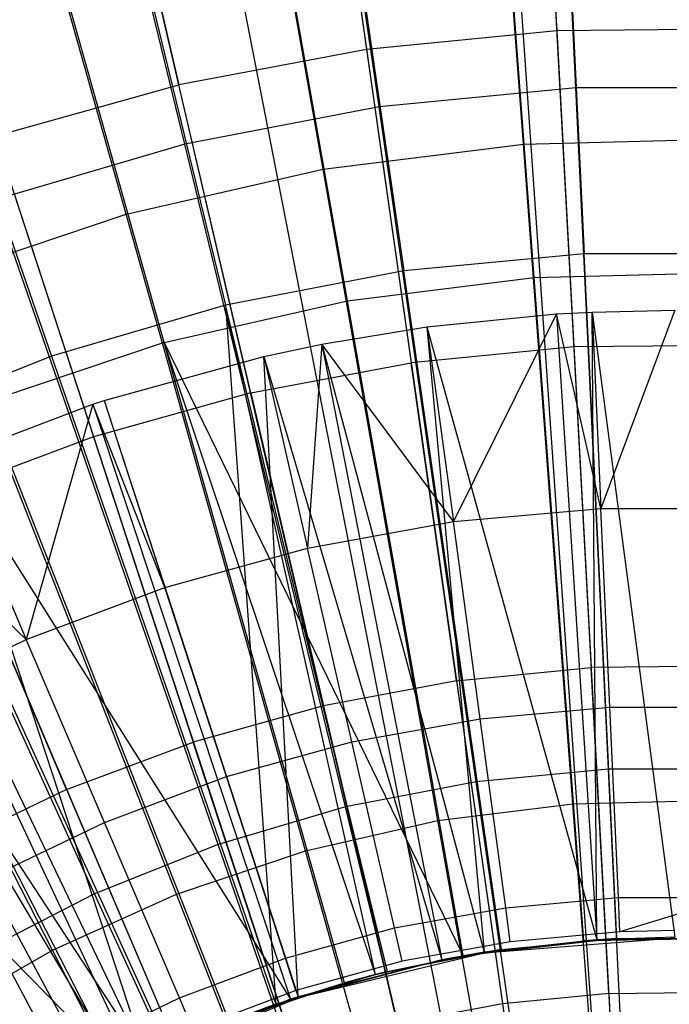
# Model space of a CAD drawing. Extents: x 0.1 to 16.1, y -7.1 to 6.9.
# Tile 61 of 118: x 7.543 to 8.075, y 0.839 to 1.646. Entities that reach past the tile are written whole.
import ezdxf

# ---------------------------------------------------------------- set-up
doc = ezdxf.new("R2010")
doc.units = 0
doc.header["$LTSCALE"] = 2.54
doc.layers.get('0').update_dxf_attribs({"color": 13, "linetype": 'CONTINUOUS'})

# ---------------------------------------------------------------- blocks, each defined once
blk = doc.blocks.new('DROPS_WOOD_A_PM_STL')
at = {"color": 0}
for p, q in [((7.92385, 2.09074, 13.79763), (8.04842, 0.30035, 14.34855)), ((7.92385, 2.09074, 13.79763), (8.04842, 0.30035, 14.34855)), ((7.95844, 2.09288, 13.79763), (8.05542, 0.30078, 14.34855)), ((7.95844, 2.09288, 13.79763), (8.05542, 0.30078, 14.34855)), ((7.76309, 2.07373, 13.79764), (8.01591, 0.29691, 14.34855)), ((7.76309, 2.07373, 13.79764), (8.01591, 0.29691, 14.34855)), ((7.95596, 1.54375, 2.58985), (7.91678, 2.0667, 2.80084)), ((7.95596, 1.54375, 2.58985), (7.91678, 2.0667, 2.80084)), ((7.64921, 2.05454, 13.79765), (7.99288, 0.29303, 14.34855)), ((7.64921, 2.05454, 13.79765), (7.99288, 0.29303, 14.34855)), ((7.9769, 0.28961, 14.34855), (7.57015, 2.03764, 13.79765)), ((7.9769, 0.28961, 14.34855), (7.57015, 2.03764, 13.79765)), ((7.79178, 1.52317, 2.58986), (7.70073, 2.03963, 2.80086)), ((7.79178, 1.52317, 2.58986), (7.70073, 2.03963, 2.80086)), ((7.63046, 1.48635, 2.58988), (7.48845, 1.99118, 2.80088)), ((7.63046, 1.48635, 2.58988), (7.48845, 1.99118, 2.80088)), ((7.38109, 1.98486, 13.79768), (7.93866, 0.27894, 14.34856)), ((7.38109, 1.98486, 13.79768), (7.93866, 0.27894, 14.34856)), ((7.96458, 1.43447, 13.77238), (7.92508, 1.96145, 13.5717)), ((7.96458, 1.43447, 13.77238), (7.92508, 1.96145, 13.5717)), ((7.81181, 1.41533, 13.77239), (7.72003, 1.93576, 13.57172)), ((7.81181, 1.41533, 13.77239), (7.72003, 1.93576, 13.57172)), ((7.19735, 1.91581, 13.79772), (7.90151, 0.26498, 14.34857)), ((7.19735, 1.91581, 13.79772), (7.90151, 0.26498, 14.34857)), ((7.6617, 1.38107, 13.7724), (7.51855, 1.88977, 13.57174)), ((7.6617, 1.38107, 13.7724), (7.51855, 1.88977, 13.57174)), ((7.96932, 1.89183, 13.88876), (7.98314, 1.63651, 13.99302)), ((7.96932, 1.89183, 13.88876), (7.98314, 1.63651, 13.99302)), ((7.12356, 1.88276, 13.79773), (7.88659, 0.25829, 14.34857)), ((7.12356, 1.88276, 13.79773), (7.88659, 0.25829, 14.34857)), ((7.79145, 1.8744, 13.88877), (7.82747, 1.62126, 13.99303)), ((7.79145, 1.8744, 13.88877), (7.82747, 1.62126, 13.99303)), ((7.61578, 1.84153, 13.88879), (7.67373, 1.5925, 13.99304)), ((7.61578, 1.84153, 13.88879), (7.67373, 1.5925, 13.99304)), ((7.02033, 1.831, 13.79776), (7.86571, 0.24783, 14.34858)), ((7.02033, 1.831, 13.79776), (7.86571, 0.24783, 14.34858)), ((7.98314, 1.63651, 13.99302), (7.82747, 1.62126, 13.99303)), ((7.98314, 1.63651, 13.99302), (7.82747, 1.62126, 13.99303)), ((8.13954, 1.63814, 13.99302), (7.98314, 1.63651, 13.99302)), ((8.13954, 1.63814, 13.99302), (7.98314, 1.63651, 13.99302)), ((7.98314, 1.63651, 13.99302), (7.99715, 1.37753, 14.08618)), ((7.98314, 1.63651, 13.99302), (7.99715, 1.37753, 14.08618)), ((7.82747, 1.62126, 13.99303), (7.67373, 1.5925, 13.99304)), ((7.82747, 1.62126, 13.99303), (7.67373, 1.5925, 13.99304)), ((7.82747, 1.62126, 13.99303), (7.86401, 1.36449, 14.08619)), ((7.82747, 1.62126, 13.99303), (7.86401, 1.36449, 14.08619)), ((7.52309, 1.55044, 13.99306), (7.67373, 1.5925, 13.99304)), ((7.52309, 1.55044, 13.99306), (7.67373, 1.5925, 13.99304)), ((7.73252, 1.33989, 14.0862), (7.67373, 1.5925, 13.99304)), ((7.73252, 1.33989, 14.0862), (7.67373, 1.5925, 13.99304)), ((7.52309, 1.55044, 13.99306), (7.60367, 1.30392, 14.08622)), ((7.52309, 1.55044, 13.99306), (7.60367, 1.30392, 14.08622)), ((7.79178, 1.52317, 2.58986), (7.95596, 1.54375, 2.58985)), ((7.79178, 1.52317, 2.58986), (7.95596, 1.54375, 2.58985)), ((7.95596, 1.54375, 2.58985), (8.12138, 1.54787, 2.58985)), ((7.95596, 1.54375, 2.58985), (8.12138, 1.54787, 2.58985)), ((7.99648, 1.00305, 2.43001), (7.95596, 1.54375, 2.58985)), ((7.99648, 1.00305, 2.43001), (7.95596, 1.54375, 2.58985)), ((7.63046, 1.48635, 2.58988), (7.79178, 1.52317, 2.58986)), ((7.63046, 1.48635, 2.58988), (7.79178, 1.52317, 2.58986)), ((7.88592, 0.9892, 2.43002), (7.79178, 1.52317, 2.58986)), ((7.88592, 0.9892, 2.43002), (7.79178, 1.52317, 2.58986)), ((7.47361, 1.43365, 2.58991), (7.63046, 1.48635, 2.58988)), ((7.47361, 1.43365, 2.58991), (7.63046, 1.48635, 2.58988)), ((7.77729, 0.9644, 2.43003), (7.63046, 1.48635, 2.58988)), ((7.77729, 0.9644, 2.43003), (7.63046, 1.48635, 2.58988)), ((7.96458, 1.43447, 13.77238), (8.1185, 1.43831, 13.77238)), ((7.96458, 1.43447, 13.77238), (8.1185, 1.43831, 13.77238)), ((7.67167, 0.92892, 2.43005), (7.47361, 1.43365, 2.58991)), ((7.67167, 0.92892, 2.43005), (7.47361, 1.43365, 2.58991)), ((7.81181, 1.41533, 13.77239), (7.96458, 1.43447, 13.77238)), ((7.81181, 1.41533, 13.77239), (7.96458, 1.43447, 13.77238)), ((8.00534, 0.89076, 13.92156), (7.96458, 1.43447, 13.77238)), ((8.00534, 0.89076, 13.92156), (7.96458, 1.43447, 13.77238)), ((7.6617, 1.38107, 13.7724), (7.81181, 1.41533, 13.77239)), ((7.6617, 1.38107, 13.7724), (7.81181, 1.41533, 13.77239)), ((7.9065, 0.87837, 13.92156), (7.81181, 1.41533, 13.77239)), ((7.9065, 0.87837, 13.92156), (7.81181, 1.41533, 13.77239)), ((7.87688, 1.39396, 13.97447), (7.98305, 1.40455, 13.97446)), ((7.87688, 1.39396, 13.97447), (7.98305, 1.40455, 13.97446)), ((7.98305, 1.40455, 13.97446), (7.89851, 1.23431, 14.02145)), ((7.98305, 1.40455, 13.97446), (7.89851, 1.23431, 14.02145)), ((7.98305, 1.40455, 13.97446), (8.01211, 1.40613, 13.97446)), ((7.98305, 1.40455, 13.97446), (8.01211, 1.40613, 13.97446)), ((7.98305, 1.40455, 13.97446), (8.01599, 0.89158, 14.0849)), ((7.98305, 1.40455, 13.97446), (8.01599, 0.89158, 14.0849)), ((8.01934, 1.24519, 14.02145), (7.98305, 1.40455, 13.97446)), ((8.01934, 1.24519, 14.02145), (7.98305, 1.40455, 13.97446)), ((8.01211, 1.40613, 13.97446), (8.08, 1.40766, 13.97446)), ((8.01211, 1.40613, 13.97446), (8.08, 1.40766, 13.97446)), ((8.01211, 1.40613, 13.97446), (8.08, 0.89364, 14.0849)), ((8.01211, 1.40613, 13.97446), (8.01934, 1.24519, 14.02145)), ((8.01599, 0.89158, 14.0849), (8.01211, 1.40613, 13.97446)), ((8.01211, 1.40613, 13.97446), (8.01934, 1.24519, 14.02145)), ((8.01599, 0.89158, 14.0849), (8.01211, 1.40613, 13.97446)), ((8.01211, 1.40613, 13.97446), (8.08, 0.89364, 14.0849)), ((8.08, 1.40766, 13.97446), (8.01934, 1.24519, 14.02145)), ((8.08, 1.40766, 13.97446), (8.01934, 1.24519, 14.02145)), ((7.79074, 1.37975, 13.97448), (7.87688, 1.39396, 13.97447)), ((7.79074, 1.37975, 13.97448), (7.87688, 1.39396, 13.97447)), ((7.87688, 1.39396, 13.97447), (7.9237, 0.88134, 14.08491)), ((7.87688, 1.39396, 13.97447), (7.9237, 0.88134, 14.08491)), ((7.87688, 1.39396, 13.97447), (8.01599, 0.89158, 14.0849)), ((7.87688, 1.39396, 13.97447), (8.01599, 0.89158, 14.0849)), ((7.87688, 1.39396, 13.97447), (7.89851, 1.23431, 14.02145)), ((7.87688, 1.39396, 13.97447), (7.89851, 1.23431, 14.02145)), ((7.6617, 1.38107, 13.7724), (7.51575, 1.33203, 13.77243)), ((7.6617, 1.38107, 13.7724), (7.51575, 1.33203, 13.77243)), ((7.8094, 0.85621, 13.92157), (7.6617, 1.38107, 13.7724)), ((7.83473, 0.86298, 13.92157), (7.6617, 1.38107, 13.7724)), ((7.8094, 0.85621, 13.92157), (7.6617, 1.38107, 13.7724)), ((7.83473, 0.86298, 13.92157), (7.6617, 1.38107, 13.7724)), ((7.6617, 1.38107, 13.7724), (7.9065, 0.87837, 13.92156)), ((7.6617, 1.38107, 13.7724), (7.9065, 0.87837, 13.92156)), ((7.74328, 1.36972, 13.97448), (7.79074, 1.37975, 13.97448)), ((7.74328, 1.36972, 13.97448), (7.79074, 1.37975, 13.97448)), ((7.79074, 1.37975, 13.97448), (7.77914, 1.21265, 14.02146)), ((7.79074, 1.37975, 13.97448), (7.77914, 1.21265, 14.02146)), ((7.79074, 1.37975, 13.97448), (7.88901, 0.87521, 14.08491)), ((7.79074, 1.37975, 13.97448), (7.9237, 0.88134, 14.08491)), ((7.79074, 1.37975, 13.97448), (7.88901, 0.87521, 14.08491)), ((7.79074, 1.37975, 13.97448), (7.9237, 0.88134, 14.08491)), ((7.89851, 1.23431, 14.02145), (7.79074, 1.37975, 13.97448)), ((7.89851, 1.23431, 14.02145), (7.79074, 1.37975, 13.97448)), ((7.99715, 1.37753, 14.08618), (7.86401, 1.36449, 14.08619)), ((7.99715, 1.37753, 14.08618), (7.86401, 1.36449, 14.08619)), ((8.13092, 1.37893, 14.08618), (7.99715, 1.37753, 14.08618)), ((8.13092, 1.37893, 14.08618), (7.99715, 1.37753, 14.08618)), ((7.99715, 1.37753, 14.08618), (8.01138, 1.11465, 14.16832)), ((7.99715, 1.37753, 14.08618), (8.01138, 1.11465, 14.16832)), ((7.57011, 0.88309, 2.43007), (7.32278, 1.3656, 2.58994)), ((7.57011, 0.88309, 2.43007), (7.32278, 1.3656, 2.58994)), ((7.6124, 1.33359, 13.9745), (7.74328, 1.36972, 13.97448)), ((7.6124, 1.33359, 13.9745), (7.74328, 1.36972, 13.97448)), ((7.73252, 1.33989, 14.0862), (7.86401, 1.36449, 14.08619)), ((7.73252, 1.33989, 14.0862), (7.86401, 1.36449, 14.08619)), ((7.77126, 0.84474, 14.08493), (7.74328, 1.36972, 13.97448)), ((7.74328, 1.36972, 13.97448), (7.88901, 0.87521, 14.08491)), ((7.77126, 0.84474, 14.08493), (7.74328, 1.36972, 13.97448)), ((7.74328, 1.36972, 13.97448), (7.88901, 0.87521, 14.08491)), ((7.74328, 1.36972, 13.97448), (7.77914, 1.21265, 14.02146)), ((7.74328, 1.36972, 13.97448), (7.77914, 1.21265, 14.02146)), ((7.9011, 1.10384, 14.16832), (7.86401, 1.36449, 14.08619)), ((7.9011, 1.10384, 14.16832), (7.86401, 1.36449, 14.08619)), ((7.73252, 1.33989, 14.0862), (7.60367, 1.30392, 14.08622)), ((7.73252, 1.33989, 14.0862), (7.60367, 1.30392, 14.08622)), ((7.73252, 1.33989, 14.0862), (7.79218, 1.08346, 14.16833)), ((7.73252, 1.33989, 14.0862), (7.79218, 1.08346, 14.16833)), ((7.71498, 0.82449, 13.92159), (7.51575, 1.33203, 13.77243)), ((7.71498, 0.82449, 13.92159), (7.51575, 1.33203, 13.77243)), ((7.60318, 1.33057, 13.9745), (7.6124, 1.33359, 13.9745)), ((7.60318, 1.33057, 13.9745), (7.6124, 1.33359, 13.9745)), ((7.6124, 1.33359, 13.9745), (7.77126, 0.84474, 14.08493)), ((7.6124, 1.33359, 13.9745), (7.77126, 0.84474, 14.08493)), ((7.6124, 1.33359, 13.9745), (7.66219, 1.18037, 14.02148)), ((7.6124, 1.33359, 13.9745), (7.66219, 1.18037, 14.02148)), ((7.48528, 1.28589, 13.97452), (7.60318, 1.33057, 13.9745)), ((7.48528, 1.28589, 13.97452), (7.60318, 1.33057, 13.9745)), ((7.60318, 1.33057, 13.9745), (7.54861, 1.13774, 14.0215)), ((7.60318, 1.33057, 13.9745), (7.54861, 1.13774, 14.0215)), ((7.60318, 1.33057, 13.9745), (7.76517, 0.84274, 14.08493)), ((7.60318, 1.33057, 13.9745), (7.76517, 0.84274, 14.08493)), ((7.66219, 1.18037, 14.02148), (7.60318, 1.33057, 13.9745)), ((7.66219, 1.18037, 14.02148), (7.60318, 1.33057, 13.9745)), ((7.60367, 1.30392, 14.08622), (7.47844, 1.25685, 14.08624)), ((7.60367, 1.30392, 14.08622), (7.47844, 1.25685, 14.08624)), ((7.60367, 1.30392, 14.08622), (7.68546, 1.05367, 14.16835)), ((7.60367, 1.30392, 14.08622), (7.68546, 1.05367, 14.16835)), ((7.6465, 0.79469, 14.08495), (7.48528, 1.28589, 13.97452)), ((7.6465, 0.79469, 14.08495), (7.48528, 1.28589, 13.97452)), ((7.48528, 1.28589, 13.97452), (7.76517, 0.84274, 14.08493)), ((7.48528, 1.28589, 13.97452), (7.76517, 0.84274, 14.08493)), ((7.48528, 1.28589, 13.97452), (7.54861, 1.13774, 14.0215)), ((7.48528, 1.28589, 13.97452), (7.54861, 1.13774, 14.0215)), ((7.62419, 0.78352, 13.92161), (7.37541, 1.26871, 13.77246)), ((7.62419, 0.78352, 13.92161), (7.37541, 1.26871, 13.77246)), ((7.42345, 1.2578, 13.97454), (7.6465, 0.79469, 14.08495)), ((7.42345, 1.2578, 13.97454), (7.6465, 0.79469, 14.08495)), ((7.54861, 1.13774, 14.0215), (7.42345, 1.2578, 13.97454)), ((7.54861, 1.13774, 14.0215), (7.42345, 1.2578, 13.97454)), ((7.58173, 1.01469, 14.16837), (7.47844, 1.25685, 14.08624)), ((7.58173, 1.01469, 14.16837), (7.47844, 1.25685, 14.08624)), ((7.89851, 1.23431, 14.02145), (8.01934, 1.24519, 14.02145)), ((7.89851, 1.23431, 14.02145), (8.01934, 1.24519, 14.02145)), ((8.01934, 1.24519, 14.02145), (8.14066, 1.24519, 14.02145)), ((8.02666, 1.08229, 14.06023), (8.01934, 1.24519, 14.02145)), ((8.02666, 1.08229, 14.06023), (8.01934, 1.24519, 14.02145)), ((8.01934, 1.24519, 14.02145), (8.14066, 1.24519, 14.02145)), ((7.36294, 1.22697, 13.97455), (7.62641, 0.78474, 14.08496)), ((7.36294, 1.22697, 13.97455), (7.62641, 0.78474, 14.08496)), ((7.36294, 1.22697, 13.97455), (7.6465, 0.79469, 14.08495)), ((7.36294, 1.22697, 13.97455), (7.6465, 0.79469, 14.08495)), ((7.77914, 1.21265, 14.02146), (7.89851, 1.23431, 14.02145)), ((7.77914, 1.21265, 14.02146), (7.89851, 1.23431, 14.02145)), ((7.9204, 1.07273, 14.06023), (7.89851, 1.23431, 14.02145)), ((7.9204, 1.07273, 14.06023), (7.89851, 1.23431, 14.02145)), ((7.66219, 1.18037, 14.02148), (7.77914, 1.21265, 14.02146)), ((7.66219, 1.18037, 14.02148), (7.77914, 1.21265, 14.02146)), ((7.81543, 1.05368, 14.06024), (7.77914, 1.21265, 14.02146)), ((7.81543, 1.05368, 14.06024), (7.77914, 1.21265, 14.02146)), ((7.54861, 1.13774, 14.0215), (7.66219, 1.18037, 14.02148)), ((7.54861, 1.13774, 14.0215), (7.66219, 1.18037, 14.02148)), ((7.71258, 1.0253, 14.06026), (7.66219, 1.18037, 14.02148)), ((7.71258, 1.0253, 14.06026), (7.66219, 1.18037, 14.02148)), ((7.2545, 1.16265, 13.97459), (7.62641, 0.78474, 14.08496)), ((7.2545, 1.16265, 13.97459), (7.62641, 0.78474, 14.08496)), ((7.4393, 1.0851, 14.02153), (7.54861, 1.13774, 14.0215)), ((7.4393, 1.0851, 14.02153), (7.54861, 1.13774, 14.0215)), ((7.6127, 0.98781, 14.06028), (7.54861, 1.13774, 14.0215)), ((7.6127, 0.98781, 14.06028), (7.54861, 1.13774, 14.0215)), ((7.9011, 1.10384, 14.16832), (8.01138, 1.11465, 14.16832)), ((7.9011, 1.10384, 14.16832), (8.01138, 1.11465, 14.16832)), ((8.12218, 1.1158, 14.16832), (8.01138, 1.11465, 14.16832)), ((8.12218, 1.1158, 14.16832), (8.01138, 1.11465, 14.16832)), ((8.02583, 0.8476, 14.23946), (8.01138, 1.11465, 14.16832)), ((8.02583, 0.8476, 14.23946), (8.01138, 1.11465, 14.16832)), ((7.9011, 1.10384, 14.16832), (7.79218, 1.08346, 14.16833)), ((7.9011, 1.10384, 14.16832), (7.79218, 1.08346, 14.16833)), ((7.9011, 1.10384, 14.16832), (7.93877, 0.83907, 14.23946)), ((7.9011, 1.10384, 14.16832), (7.93877, 0.83907, 14.23946)), ((7.79218, 1.08346, 14.16833), (7.68546, 1.05367, 14.16835)), ((7.79218, 1.08346, 14.16833), (7.68546, 1.05367, 14.16835)), ((7.79218, 1.08346, 14.16833), (7.85279, 0.82298, 14.23947)), ((7.79218, 1.08346, 14.16833), (7.85279, 0.82298, 14.23947)), ((7.9204, 1.07273, 14.06023), (8.02666, 1.08229, 14.06023)), ((7.9204, 1.07273, 14.06023), (8.02666, 1.08229, 14.06023)), ((8.02666, 1.08229, 14.06023), (8.13334, 1.08229, 14.06023)), ((8.02666, 1.08229, 14.06023), (8.13334, 1.08229, 14.06023)), ((8.03367, 0.9261, 14.08942), (8.02666, 1.08229, 14.06023)), ((8.03367, 0.9261, 14.08942), (8.02666, 1.08229, 14.06023)), ((7.81543, 1.05368, 14.06024), (7.9204, 1.07273, 14.06023)), ((7.81543, 1.05368, 14.06024), (7.9204, 1.07273, 14.06023)), ((7.94139, 0.91779, 14.08942), (7.9204, 1.07273, 14.06023)), ((7.94139, 0.91779, 14.08942), (7.9204, 1.07273, 14.06023)), ((7.58173, 1.01469, 14.16837), (7.68546, 1.05367, 14.16835)), ((7.58173, 1.01469, 14.16837), (7.68546, 1.05367, 14.16835)), ((7.76854, 0.79947, 14.23948), (7.68546, 1.05367, 14.16835)), ((7.76854, 0.79947, 14.23948), (7.68546, 1.05367, 14.16835)), ((7.71258, 1.0253, 14.06026), (7.81543, 1.05368, 14.06024)), ((7.71258, 1.0253, 14.06026), (7.81543, 1.05368, 14.06024)), ((7.85022, 0.90125, 14.08943), (7.81543, 1.05368, 14.06024)), ((7.85022, 0.90125, 14.08943), (7.81543, 1.05368, 14.06024)), ((7.6127, 0.98781, 14.06028), (7.71258, 1.0253, 14.06026)), ((7.6127, 0.98781, 14.06028), (7.71258, 1.0253, 14.06026)), ((7.7609, 0.8766, 14.08944), (7.71258, 1.0253, 14.06026)), ((7.7609, 0.8766, 14.08944), (7.71258, 1.0253, 14.06026)), ((7.58173, 1.01469, 14.16837), (7.4818, 0.96682, 14.16839)), ((7.58173, 1.01469, 14.16837), (7.4818, 0.96682, 14.16839)), ((7.58173, 1.01469, 14.16837), (7.68666, 0.76869, 14.2395)), ((7.58173, 1.01469, 14.16837), (7.68666, 0.76869, 14.2395)), ((7.88592, 0.9892, 2.43002), (7.99648, 1.00305, 2.43001)), ((7.88592, 0.9892, 2.43002), (7.99648, 1.00305, 2.43001)), ((7.99648, 1.00305, 2.43001), (8.10786, 1.00583, 2.43001)), ((7.99648, 1.00305, 2.43001), (8.10786, 1.00583, 2.43001)), ((8.03795, 0.44959, 2.3228), (7.99648, 1.00305, 2.43001)), ((8.03795, 0.44959, 2.3228), (7.99648, 1.00305, 2.43001)), ((7.51658, 0.94152, 14.0603), (7.6127, 0.98781, 14.06028)), ((7.51658, 0.94152, 14.0603), (7.6127, 0.98781, 14.06028)), ((7.67416, 0.84404, 14.08946), (7.6127, 0.98781, 14.06028)), ((7.67416, 0.84404, 14.08946), (7.6127, 0.98781, 14.06028)), ((7.77729, 0.9644, 2.43003), (7.88592, 0.9892, 2.43002)), ((7.77729, 0.9644, 2.43003), (7.88592, 0.9892, 2.43002)), ((7.98229, 0.44261, 2.3228), (7.88592, 0.9892, 2.43002)), ((7.98229, 0.44261, 2.3228), (7.88592, 0.9892, 2.43002)), ((7.4818, 0.96682, 14.16839), (7.60777, 0.7309, 14.23952)), ((7.4818, 0.96682, 14.16839), (7.60777, 0.7309, 14.23952)), ((7.67167, 0.92892, 2.43005), (7.77729, 0.9644, 2.43003)), ((7.67167, 0.92892, 2.43005), (7.77729, 0.9644, 2.43003)), ((7.9276, 0.43013, 2.32281), (7.77729, 0.9644, 2.43003)), ((7.9276, 0.43013, 2.32281), (7.77729, 0.9644, 2.43003)), ((7.59068, 0.80384, 14.08948), (7.51658, 0.94152, 14.0603)), ((7.59068, 0.80384, 14.08948), (7.51658, 0.94152, 14.0603)), ((7.57011, 0.88309, 2.43007), (7.67167, 0.92892, 2.43005)), ((7.57011, 0.88309, 2.43007), (7.67167, 0.92892, 2.43005)), ((7.87442, 0.41226, 2.32282), (7.67167, 0.92892, 2.43005)), ((7.87442, 0.41226, 2.32282), (7.67167, 0.92892, 2.43005)), ((7.94139, 0.91779, 14.08942), (8.03367, 0.9261, 14.08942)), ((7.94139, 0.91779, 14.08942), (8.03367, 0.9261, 14.08942)), ((8.03367, 0.9261, 14.08942), (8.12633, 0.9261, 14.08942)), ((8.03493, 0.89807, 14.09385), (8.03367, 0.9261, 14.08942)), ((8.03493, 0.89807, 14.09385), (8.03367, 0.9261, 14.08942)), ((8.03367, 0.9261, 14.08942), (8.12633, 0.9261, 14.08942)), ((8.12633, 0.9261, 14.08942), (8.03493, 0.89807, 14.09385)), ((8.12633, 0.9261, 14.08942), (8.03493, 0.89807, 14.09385)), ((7.85022, 0.90125, 14.08943), (7.94139, 0.91779, 14.08942)), ((7.85022, 0.90125, 14.08943), (7.94139, 0.91779, 14.08942)), ((7.94515, 0.88999, 14.09385), (7.94139, 0.91779, 14.08942)), ((7.94515, 0.88999, 14.09385), (7.94139, 0.91779, 14.08942)), ((7.7609, 0.8766, 14.08944), (7.85022, 0.90125, 14.08943)), ((7.7609, 0.8766, 14.08944), (7.85022, 0.90125, 14.08943)), ((7.85646, 0.8739, 14.09386), (7.85022, 0.90125, 14.08943)), ((7.85646, 0.8739, 14.09386), (7.85022, 0.90125, 14.08943)), ((8.03493, 0.89807, 14.09385), (7.94515, 0.88999, 14.09385)), ((8.03493, 0.89807, 14.09385), (7.94515, 0.88999, 14.09385)), ((8.08, 0.89908, 14.09385), (8.03493, 0.89807, 14.09385)), ((8.08, 0.89908, 14.09385), (8.03493, 0.89807, 14.09385)), ((7.94515, 0.88999, 14.09385), (7.85646, 0.8739, 14.09386)), ((7.94515, 0.88999, 14.09385), (7.85646, 0.8739, 14.09386)), ((8.03246, 0.89251, 14.0849), (7.9065, 0.87837, 13.92156)), ((8.03246, 0.89251, 14.0849), (7.9065, 0.87837, 13.92156)), ((7.9065, 0.87837, 13.92156), (8.00534, 0.89076, 13.92156)), ((7.9065, 0.87837, 13.92156), (8.00534, 0.89076, 13.92156)), ((8.08, 0.89277, 12.40113), (7.9237, 0.88047, 12.40114)), ((8.08, 0.89277, 12.40113), (7.9237, 0.88047, 12.40114)), ((8.01599, 0.89158, 14.0849), (7.9237, 0.88134, 14.08491)), ((8.01599, 0.89158, 14.0849), (7.9237, 0.88134, 14.08491)), ((8.01599, 0.89158, 14.0849), (7.9237, 0.88047, 12.40114)), ((8.01599, 0.89158, 14.0849), (7.9237, 0.88047, 12.40114)), ((7.93781, 0.88347, 14.08491), (8.03246, 0.89251, 14.0849)), ((8.00534, 0.89076, 13.92156), (8.10491, 0.89324, 13.92155)), ((8.00534, 0.89076, 13.92156), (8.10491, 0.89324, 13.92155)), ((8.12754, 0.89251, 14.0849), (8.00534, 0.89076, 13.92156)), ((8.03246, 0.89251, 14.0849), (8.00534, 0.89076, 13.92156)), ((8.12754, 0.89251, 14.0849), (8.00534, 0.89076, 13.92156)), ((8.03246, 0.89251, 14.0849), (8.00534, 0.89076, 13.92156)), ((8.08, 0.89364, 14.0849), (8.01599, 0.89158, 14.0849)), ((8.08, 0.89364, 14.0849), (8.01599, 0.89158, 14.0849)), ((8.01599, 0.89158, 14.0849), (8.08, 0.89277, 12.40113)), ((8.01599, 0.89158, 14.0849), (8.08, 0.89277, 12.40113)), ((8.03246, 0.89251, 14.0849), (8.12754, 0.89251, 14.0849)), ((7.47361, 0.82738, 2.4301), (7.57011, 0.88309, 2.43007)), ((7.47361, 0.82738, 2.4301), (7.57011, 0.88309, 2.43007)), ((7.82329, 0.38919, 2.32283), (7.57011, 0.88309, 2.43007)), ((7.82329, 0.38919, 2.32283), (7.57011, 0.88309, 2.43007)), ((7.9237, 0.88047, 12.40114), (7.77126, 0.84387, 12.40116)), ((7.9237, 0.88047, 12.40114), (7.77126, 0.84387, 12.40116)), ((7.84445, 0.86547, 14.08492), (7.93781, 0.88347, 14.08491)), ((7.9237, 0.88134, 14.08491), (7.88901, 0.87521, 14.08491)), ((7.9237, 0.88134, 14.08491), (7.88901, 0.87521, 14.08491)), ((7.88901, 0.87521, 14.08491), (7.9237, 0.88047, 12.40114)), ((7.88901, 0.87521, 14.08491), (7.9237, 0.88047, 12.40114)), ((7.93781, 0.88347, 14.08491), (7.9065, 0.87837, 13.92156)), ((7.93781, 0.88347, 14.08491), (7.9065, 0.87837, 13.92156)), ((7.9237, 0.88134, 14.08491), (7.9237, 0.88047, 12.40114)), ((7.9237, 0.88134, 14.08491), (7.9237, 0.88047, 12.40114)), ((7.67416, 0.84404, 14.08946), (7.7609, 0.8766, 14.08944)), ((7.67416, 0.84404, 14.08946), (7.7609, 0.8766, 14.08944)), ((7.76957, 0.84992, 14.09387), (7.7609, 0.8766, 14.08944)), ((7.76957, 0.84992, 14.09387), (7.7609, 0.8766, 14.08944)), ((7.85646, 0.8739, 14.09386), (7.76957, 0.84992, 14.09387)), ((7.85646, 0.8739, 14.09386), (7.76957, 0.84992, 14.09387)), ((7.88901, 0.87521, 14.08491), (7.77126, 0.84474, 14.08493)), ((7.88901, 0.87521, 14.08491), (7.77126, 0.84474, 14.08493)), ((7.88901, 0.87521, 14.08491), (7.77126, 0.84387, 12.40116)), ((7.88901, 0.87521, 14.08491), (7.77126, 0.84387, 12.40116)), ((7.83473, 0.86298, 13.92157), (7.9065, 0.87837, 13.92156)), ((7.83473, 0.86298, 13.92157), (7.9065, 0.87837, 13.92156)), ((7.84445, 0.86547, 14.08492), (7.9065, 0.87837, 13.92156)), ((7.84445, 0.86547, 14.08492), (7.9065, 0.87837, 13.92156)), ((7.84445, 0.86547, 14.08492), (7.83473, 0.86298, 13.92157)), ((7.83473, 0.86306, 14.08492), (7.84445, 0.86547, 14.08492)), ((7.84445, 0.86547, 14.08492), (7.83473, 0.86298, 13.92157)), ((7.71498, 0.82449, 13.92159), (7.8094, 0.85621, 13.92157)), ((7.71498, 0.82449, 13.92159), (7.8094, 0.85621, 13.92157)), ((7.75322, 0.83869, 14.08493), (7.83473, 0.86306, 14.08492)), ((7.75322, 0.83869, 14.08493), (7.8094, 0.85621, 13.92157)), ((7.75322, 0.83869, 14.08493), (7.8094, 0.85621, 13.92157)), ((7.83473, 0.86306, 14.08492), (7.8094, 0.85621, 13.92157)), ((7.83473, 0.86306, 14.08492), (7.8094, 0.85621, 13.92157)), ((7.8094, 0.85621, 13.92157), (7.83473, 0.86298, 13.92157)), ((7.8094, 0.85621, 13.92157), (7.83473, 0.86298, 13.92157)), ((7.83473, 0.86306, 14.08492), (7.83473, 0.86298, 13.92157)), ((7.83473, 0.86306, 14.08492), (7.83473, 0.86298, 13.92157)), ((7.76957, 0.84992, 14.09387), (7.68518, 0.81825, 14.09389)), ((7.76957, 0.84992, 14.09387), (7.68518, 0.81825, 14.09389)), ((8.02583, 0.8476, 14.23946), (7.93877, 0.83907, 14.23946)), ((8.02583, 0.8476, 14.23946), (7.93877, 0.83907, 14.23946)), ((8.02583, 0.8476, 14.23946), (8.11329, 0.84851, 14.23946)), ((8.02583, 0.8476, 14.23946), (8.11329, 0.84851, 14.23946)), ((8.02583, 0.8476, 14.23946), (8.04052, 0.57614, 14.29959)), ((8.02583, 0.8476, 14.23946), (8.04052, 0.57614, 14.29959)), ((7.59068, 0.80384, 14.08948), (7.67416, 0.84404, 14.08946)), ((7.59068, 0.80384, 14.08948), (7.67416, 0.84404, 14.08946)), ((7.77126, 0.84387, 12.40116), (7.62641, 0.78387, 12.40119)), ((7.77126, 0.84387, 12.40116), (7.62641, 0.78387, 12.40119)), ((7.76517, 0.84274, 14.08493), (7.62641, 0.78387, 12.40119)), ((7.76517, 0.84274, 14.08493), (7.62641, 0.78387, 12.40119)), ((7.76517, 0.84274, 14.08493), (7.6465, 0.79469, 14.08495)), ((7.76517, 0.84274, 14.08493), (7.6465, 0.79469, 14.08495)), ((7.68518, 0.81825, 14.09389), (7.67416, 0.84404, 14.08946)), ((7.68518, 0.81825, 14.09389), (7.67416, 0.84404, 14.08946)), ((7.77126, 0.84474, 14.08493), (7.76517, 0.84274, 14.08493)), ((7.77126, 0.84474, 14.08493), (7.76517, 0.84274, 14.08493)), ((7.76517, 0.84274, 14.08493), (7.77126, 0.84387, 12.40116)), ((7.76517, 0.84274, 14.08493), (7.77126, 0.84387, 12.40116)), ((7.77126, 0.84474, 14.08493), (7.77126, 0.84387, 12.40116)), ((7.77126, 0.84474, 14.08493), (7.77126, 0.84387, 12.40116)), ((7.75322, 0.83869, 14.08493), (7.62419, 0.78352, 13.92161)), ((7.75322, 0.83869, 14.08493), (7.62419, 0.78352, 13.92161)), ((7.66495, 0.80335, 14.08495), (7.75322, 0.83869, 14.08493)), ((7.75322, 0.83869, 14.08493), (7.71498, 0.82449, 13.92159)), ((7.75322, 0.83869, 14.08493), (7.71498, 0.82449, 13.92159)), ((7.93877, 0.83907, 14.23946), (7.85279, 0.82298, 14.23947)), ((7.93877, 0.83907, 14.23946), (7.85279, 0.82298, 14.23947)), ((7.93877, 0.83907, 14.23946), (7.97707, 0.56992, 14.2996)), ((7.93877, 0.83907, 14.23946), (7.97707, 0.56992, 14.2996))]:
    blk.add_line(p, q, dxfattribs=at)

msp = doc.modelspace()

# ---------------------------------------------------------------- linework, layer by layer
at = {"color": 0}
for p, q in [((7.99896, 1.58984, 2.41515), (7.9731, 2.13263, 2.6045)), ((7.99896, 1.58984, 2.41515), (7.9731, 2.13263, 2.6045)), ((7.8376, 1.57443, 2.41516), (7.76028, 2.1123, 2.60451)), ((7.8376, 1.57443, 2.41516), (7.76028, 2.1123, 2.60451)), ((7.67844, 1.54375, 2.41517), (7.55035, 2.07184, 2.60453)), ((7.67844, 1.54375, 2.41517), (7.55035, 2.07184, 2.60453)), ((7.97964, 2.00107, 13.7852), (8.00571, 1.45397, 13.96169)), ((7.97964, 2.00107, 13.7852), (8.00571, 1.45397, 13.96169)), ((7.77984, 1.98199, 13.78521), (7.85781, 1.43985, 13.9617)), ((7.77984, 1.98199, 13.78521), (7.85781, 1.43985, 13.9617)), ((7.58276, 1.944, 13.78522), (7.71191, 1.41173, 13.96171)), ((7.58276, 1.944, 13.78522), (7.71191, 1.41173, 13.96171)), ((7.39018, 1.88746, 13.78525), (7.56935, 1.36987, 13.96173)), ((7.39018, 1.88746, 13.78525), (7.56935, 1.36987, 13.96173)), ((7.99896, 1.58984, 2.41515), (7.8376, 1.57443, 2.41516)), ((7.99896, 1.58984, 2.41515), (7.8376, 1.57443, 2.41516)), ((8.02555, 1.03142, 2.27873), (7.99896, 1.58984, 2.41515)), ((8.02555, 1.03142, 2.27873), (7.99896, 1.58984, 2.41515)), ((8.16104, 1.58984, 2.41515), (7.99896, 1.58984, 2.41515)), ((8.16104, 1.58984, 2.41515), (7.99896, 1.58984, 2.41515)), ((7.8376, 1.57443, 2.41516), (7.67844, 1.54375, 2.41517)), ((7.8376, 1.57443, 2.41516), (7.67844, 1.54375, 2.41517)), ((7.91715, 1.02107, 2.27873), (7.8376, 1.57443, 2.41516)), ((7.91715, 1.02107, 2.27873), (7.8376, 1.57443, 2.41516)), ((7.67844, 1.54375, 2.41517), (7.52292, 1.49809, 2.4152)), ((7.67844, 1.54375, 2.41517), (7.52292, 1.49809, 2.4152)), ((7.81022, 1.00046, 2.27874), (7.67844, 1.54375, 2.41517)), ((7.81022, 1.00046, 2.27874), (7.67844, 1.54375, 2.41517)), ((7.70574, 0.96979, 2.27876), (7.52292, 1.49809, 2.4152)), ((7.70574, 0.96979, 2.27876), (7.52292, 1.49809, 2.4152)), ((8.00571, 1.45397, 13.96169), (7.85781, 1.43985, 13.9617)), ((8.00571, 1.45397, 13.96169), (7.85781, 1.43985, 13.9617)), ((8.15429, 1.45397, 13.96169), (8.00571, 1.45397, 13.96169)), ((8.03246, 0.89251, 14.0849), (8.00571, 1.45397, 13.96169)), ((8.03246, 0.89251, 14.0849), (8.00571, 1.45397, 13.96169)), ((8.15429, 1.45397, 13.96169), (8.00571, 1.45397, 13.96169)), ((7.60465, 0.92931, 2.27878), (7.37244, 1.43784, 2.41523)), ((7.60465, 0.92931, 2.27878), (7.37244, 1.43784, 2.41523)), ((7.85781, 1.43985, 13.9617), (7.71191, 1.41173, 13.96171)), ((7.85781, 1.43985, 13.9617), (7.71191, 1.41173, 13.96171)), ((7.93781, 0.88347, 14.08491), (7.85781, 1.43985, 13.9617)), ((7.93781, 0.88347, 14.08491), (7.85781, 1.43985, 13.9617)), ((7.71191, 1.41173, 13.96171), (7.56935, 1.36987, 13.96173)), ((7.71191, 1.41173, 13.96171), (7.56935, 1.36987, 13.96173)), ((7.83473, 0.86306, 14.08492), (7.71191, 1.41173, 13.96171)), ((7.71191, 1.41173, 13.96171), (7.75322, 0.83869, 14.08493)), ((7.84445, 0.86547, 14.08492), (7.71191, 1.41173, 13.96171)), ((7.84445, 0.86547, 14.08492), (7.71191, 1.41173, 13.96171)), ((7.83473, 0.86306, 14.08492), (7.71191, 1.41173, 13.96171)), ((7.71191, 1.41173, 13.96171), (7.75322, 0.83869, 14.08493)), ((7.56935, 1.36987, 13.96173), (7.43142, 1.31465, 13.96176)), ((7.56935, 1.36987, 13.96173), (7.43142, 1.31465, 13.96176)), ((7.56935, 1.36987, 13.96173), (7.75322, 0.83869, 14.08493)), ((7.56935, 1.36987, 13.96173), (7.75322, 0.83869, 14.08493)), ((7.43142, 1.31465, 13.96176), (7.66495, 0.80335, 14.08495)), ((7.43142, 1.31465, 13.96176), (7.66495, 0.80335, 14.08495)), ((8.02555, 1.03142, 2.27873), (7.91715, 1.02107, 2.27873)), ((8.02555, 1.03142, 2.27873), (7.91715, 1.02107, 2.27873)), ((8.13445, 1.03142, 2.27873), (8.02555, 1.03142, 2.27873)), ((8.05265, 0.46253, 2.19649), (8.02555, 1.03142, 2.27873)), ((8.05265, 0.46253, 2.19649), (8.02555, 1.03142, 2.27873)), ((8.13445, 1.03142, 2.27873), (8.02555, 1.03142, 2.27873)), ((7.91715, 1.02107, 2.27873), (7.81022, 1.00046, 2.27874)), ((7.91715, 1.02107, 2.27873), (7.81022, 1.00046, 2.27874)), ((7.9982, 0.45733, 2.19649), (7.91715, 1.02107, 2.27873)), ((7.9982, 0.45733, 2.19649), (7.91715, 1.02107, 2.27873)), ((7.81022, 1.00046, 2.27874), (7.70574, 0.96979, 2.27876)), ((7.81022, 1.00046, 2.27874), (7.70574, 0.96979, 2.27876)), ((7.94449, 0.44698, 2.1965), (7.81022, 1.00046, 2.27874)), ((7.94449, 0.44698, 2.1965), (7.81022, 1.00046, 2.27874)), ((7.70574, 0.96979, 2.27876), (7.60465, 0.92931, 2.27878)), ((7.70574, 0.96979, 2.27876), (7.60465, 0.92931, 2.27878)), ((7.89201, 0.43157, 2.1965), (7.70574, 0.96979, 2.27876)), ((7.89201, 0.43157, 2.1965), (7.70574, 0.96979, 2.27876)), ((7.60465, 0.92931, 2.27878), (7.50786, 0.87942, 2.27881)), ((7.60465, 0.92931, 2.27878), (7.50786, 0.87942, 2.27881)), ((7.84122, 0.41124, 2.19652), (7.60465, 0.92931, 2.27878)), ((7.84122, 0.41124, 2.19652), (7.60465, 0.92931, 2.27878)), ((7.93781, 0.88347, 14.08491), (8.03246, 0.89251, 14.0849)), ((8.03246, 0.89251, 14.0849), (8.12754, 0.89251, 14.0849)), ((7.84445, 0.86547, 14.08492), (7.93781, 0.88347, 14.08491)), ((7.83473, 0.86306, 14.08492), (7.84445, 0.86547, 14.08492)), ((7.75322, 0.83869, 14.08493), (7.83473, 0.86306, 14.08492)), ((7.66495, 0.80335, 14.08495), (7.75322, 0.83869, 14.08493))]:
    msp.add_line(p, q, dxfattribs=at)

# ---------------------------------------------------------------- block references
msp.add_blockref('DROPS_WOOD_A_PM_STL', (0, 0), dxfattribs=at)

doc.saveas('drawing.dxf')
